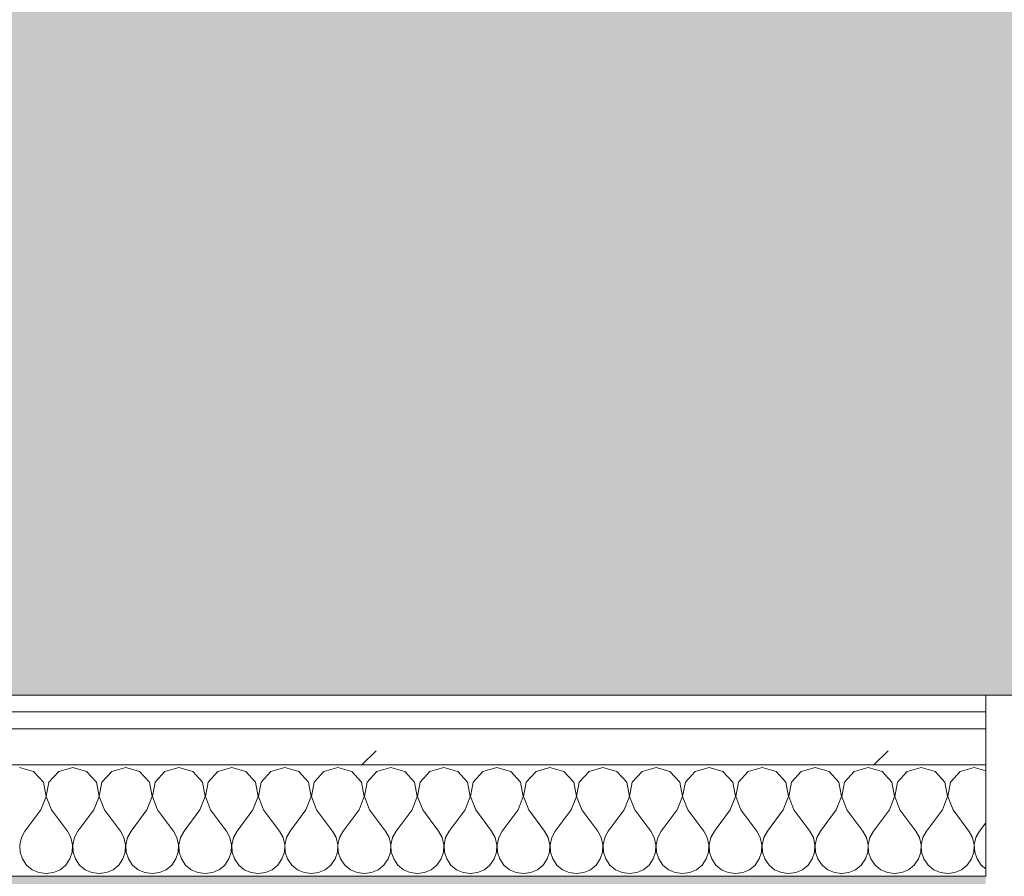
# Model space of a CAD drawing. Header units: millimetres. Extents: x -30280 to 19093, y -19284 to 4746.
# Tile 54 of 132: x -20581 to -20227, y -1194 to -886. Entities that reach past the tile are written whole.
import ezdxf

# ---------------------------------------------------------------- set-up
doc = ezdxf.new("R2010")
doc.units = ezdxf.units.MM
doc.header["$MEASUREMENT"] = 0
doc.linetypes.add('Wipeout_Contour', pattern=[1000, 0, -1000])
for name, color, linetype in [('12_FAÇ_Façana', 7, 'Continuous'), ('Nuevo_07_CR_Cel Ras pladur', 7, 'Continuous'), ('Nuevo_08_E_Envans secs', 7, 'Continuous')]:
    doc.layers.add(name, color=color, linetype=linetype)
for name, color, linetype, lineweight, true_color in [('12_FAÇ_Façana_Pluma_Nº__176', 7, 'Continuous', 15, 0x93a0c6), ('Nuevo_07_CR_Cel Ras pladur_Pluma_Nº__102', 7, 'Continuous', 5, 0xcccccc), ('Nuevo_08_E_Envans secs_Pluma_Nº__102', 7, 'Continuous', 5, 0xcccccc), ('Nuevo_08_E_Envans secs_Pluma_Nº__171', 171, 'Continuous', 13, 0xaaaaff), ('Nuevo_08_E_Envans secs_Pluma_Nº__177', 7, 'Continuous', 15, 0xf7e046)]:
    doc.layers.add(name, color=color, linetype=linetype, lineweight=lineweight, true_color=true_color)
doc.layers.add('Nuevo_08_E_Envans secs_Pluma_Nº__1', color=7, linetype='Continuous', lineweight=5)
pattern_1 = [(45, (0, 0), (-183.8478, 183.8478), [195, -65]), (45, (7e-14, 183.85), (-183.8478, 183.8478), [195, -65])]

# ---------------------------------------------------------------- blocks, each defined once
blk = doc.blocks.new('Muro_14_1', base_point=(-24166.43, -1193.98))
at = {"layer": '12_FAÇ_Façana_Pluma_Nº__176', "linetype": 'Continuous', "lineweight": 0, "true_color": 0x495063}
blk.add_hatch(color=251, dxfattribs=at).paths.add_polyline_path([(-21518.13, -1193.97), (-21518.13, -1203.98), (-20233.93, -1203.98), (-20233.93, -1193.98)])
blk = doc.blocks.new('*X737')
at = {"layer": 'Nuevo_08_E_Envans secs_Pluma_Nº__102', "color": 254, "linetype": 'Continuous', "lineweight": 5, "true_color": 0xcccccc}
for p, q in [((-20575.95, -1156.35), (-20580.95, -1154.93)), ((-20572.43, -1160.19), (-20575.95, -1156.35)), ((-20566.91, -1156.35), (-20570.42, -1160.19)), ((-20561.9, -1154.93), (-20566.91, -1156.35)), ((-20556.9, -1156.35), (-20561.9, -1154.93)), ((-20553.39, -1160.19), (-20556.9, -1156.35)), ((-20547.86, -1156.35), (-20551.38, -1160.19)), ((-20542.86, -1154.93), (-20547.86, -1156.35)), ((-20537.85, -1156.35), (-20542.86, -1154.93)), ((-20534.34, -1160.19), (-20537.85, -1156.35)), ((-20528.82, -1156.35), (-20532.33, -1160.19)), ((-20523.81, -1154.93), (-20528.82, -1156.35)), ((-20518.8, -1156.35), (-20523.81, -1154.93)), ((-20515.29, -1160.19), (-20518.8, -1156.35)), ((-20509.77, -1156.35), (-20513.28, -1160.19)), ((-20504.76, -1154.93), (-20509.77, -1156.35)), ((-20499.75, -1156.35), (-20504.76, -1154.93)), ((-20496.24, -1160.19), (-20499.75, -1156.35)), ((-20490.72, -1156.35), (-20494.23, -1160.19)), ((-20485.71, -1154.93), (-20490.72, -1156.35)), ((-20480.71, -1156.35), (-20485.71, -1154.93)), ((-20477.2, -1160.19), (-20480.71, -1156.35)), ((-20471.67, -1156.35), (-20475.19, -1160.19)), ((-20466.67, -1154.93), (-20471.67, -1156.35)), ((-20461.66, -1156.35), (-20466.67, -1154.93)), ((-20458.15, -1160.19), (-20461.66, -1156.35)), ((-20452.63, -1156.35), (-20456.14, -1160.19)), ((-20447.62, -1154.93), (-20452.63, -1156.35)), ((-20442.61, -1156.35), (-20447.62, -1154.93)), ((-20439.1, -1160.19), (-20442.61, -1156.35)), ((-20433.58, -1156.35), (-20437.09, -1160.19)), ((-20428.57, -1154.93), (-20433.58, -1156.35)), ((-20423.56, -1156.35), (-20428.57, -1154.93)), ((-20420.05, -1160.19), (-20423.56, -1156.35)), ((-20414.53, -1156.35), (-20418.04, -1160.19)), ((-20409.52, -1154.93), (-20414.53, -1156.35)), ((-20404.52, -1156.35), (-20409.52, -1154.93)), ((-20401.01, -1160.19), (-20404.52, -1156.35)), ((-20395.48, -1156.35), (-20398.99, -1160.19)), ((-20390.48, -1154.93), (-20395.48, -1156.35)), ((-20385.47, -1156.35), (-20390.48, -1154.93)), ((-20381.96, -1160.19), (-20385.47, -1156.35)), ((-20376.44, -1156.35), (-20379.95, -1160.19)), ((-20371.43, -1154.93), (-20376.44, -1156.35)), ((-20366.42, -1156.35), (-20371.43, -1154.93)), ((-20362.91, -1160.19), (-20366.42, -1156.35)), ((-20357.39, -1156.35), (-20360.9, -1160.19)), ((-20352.38, -1154.93), (-20357.39, -1156.35)), ((-20347.37, -1156.35), (-20352.38, -1154.93)), ((-20343.86, -1160.19), (-20347.37, -1156.35)), ((-20338.34, -1156.35), (-20341.85, -1160.19)), ((-20333.33, -1154.93), (-20338.34, -1156.35)), ((-20328.33, -1156.35), (-20333.33, -1154.93)), ((-20324.81, -1160.19), (-20328.33, -1156.35)), ((-20319.29, -1156.35), (-20322.8, -1160.19)), ((-20314.29, -1154.93), (-20319.29, -1156.35)), ((-20309.28, -1156.35), (-20314.29, -1154.93)), ((-20305.77, -1160.19), (-20309.28, -1156.35)), ((-20300.25, -1156.35), (-20303.76, -1160.19)), ((-20295.24, -1154.93), (-20300.25, -1156.35)), ((-20290.23, -1156.35), (-20295.24, -1154.93)), ((-20286.72, -1160.19), (-20290.23, -1156.35)), ((-20281.2, -1156.35), (-20284.71, -1160.19)), ((-20276.19, -1154.93), (-20281.2, -1156.35)), ((-20271.18, -1156.35), (-20276.19, -1154.93)), ((-20267.67, -1160.19), (-20271.18, -1156.35)), ((-20262.15, -1156.35), (-20265.66, -1160.19)), ((-20257.14, -1154.93), (-20262.15, -1156.35)), ((-20252.14, -1156.35), (-20257.14, -1154.93)), ((-20248.62, -1160.19), (-20252.14, -1156.35)), ((-20243.1, -1156.35), (-20246.61, -1160.19)), ((-20238.1, -1154.93), (-20243.1, -1156.35)), ((-20233.93, -1156.11), (-20238.1, -1154.93)), ((-20571.47, -1165.31), (-20572.43, -1160.19)), ((-20570.42, -1160.19), (-20571.39, -1165.31)), ((-20552.42, -1165.31), (-20553.39, -1160.19)), ((-20551.38, -1160.19), (-20552.34, -1165.31)), ((-20533.37, -1165.31), (-20534.34, -1160.19)), ((-20532.33, -1160.19), (-20533.29, -1165.31)), ((-20514.32, -1165.31), (-20515.29, -1160.19)), ((-20513.28, -1160.19), (-20514.25, -1165.31)), ((-20495.28, -1165.31), (-20496.24, -1160.19)), ((-20494.23, -1160.19), (-20495.2, -1165.31)), ((-20476.23, -1165.31), (-20477.2, -1160.19)), ((-20475.19, -1160.19), (-20476.15, -1165.31)), ((-20457.18, -1165.31), (-20458.15, -1160.19)), ((-20456.14, -1160.19), (-20457.1, -1165.31)), ((-20438.13, -1165.31), (-20439.1, -1160.19)), ((-20437.09, -1160.19), (-20438.06, -1165.31)), ((-20419.09, -1165.31), (-20420.05, -1160.19)), ((-20418.04, -1160.19), (-20419.01, -1165.31)), ((-20400.04, -1165.31), (-20401.01, -1160.19)), ((-20398.99, -1160.19), (-20399.96, -1165.31)), ((-20380.99, -1165.31), (-20381.96, -1160.19)), ((-20379.95, -1160.19), (-20380.91, -1165.31)), ((-20361.94, -1165.31), (-20362.91, -1160.19)), ((-20360.9, -1160.19), (-20361.87, -1165.31)), ((-20342.9, -1165.31), (-20343.86, -1160.19)), ((-20341.85, -1160.19), (-20342.82, -1165.31)), ((-20323.85, -1165.31), (-20324.81, -1160.19)), ((-20322.8, -1160.19), (-20323.77, -1165.31)), ((-20304.8, -1165.31), (-20305.77, -1160.19)), ((-20303.76, -1160.19), (-20304.72, -1165.31)), ((-20285.75, -1165.31), (-20286.72, -1160.19)), ((-20284.71, -1160.19), (-20285.68, -1165.31)), ((-20266.71, -1165.31), (-20267.67, -1160.19)), ((-20265.66, -1160.19), (-20266.63, -1165.31)), ((-20247.66, -1165.31), (-20248.62, -1160.19)), ((-20246.61, -1160.19), (-20247.58, -1165.31)), ((-20573.33, -1170.17), (-20571.47, -1165.31)), ((-20571.39, -1165.31), (-20569.52, -1170.17)), ((-20554.29, -1170.17), (-20552.42, -1165.31)), ((-20552.34, -1165.31), (-20550.48, -1170.17)), ((-20535.24, -1170.17), (-20533.37, -1165.31)), ((-20533.29, -1165.31), (-20531.43, -1170.17)), ((-20516.19, -1170.17), (-20514.32, -1165.31)), ((-20514.25, -1165.31), (-20512.38, -1170.17)), ((-20497.14, -1170.17), (-20495.28, -1165.31)), ((-20495.2, -1165.31), (-20493.33, -1170.17)), ((-20478.1, -1170.17), (-20476.23, -1165.31)), ((-20476.15, -1165.31), (-20474.29, -1170.17)), ((-20459.05, -1170.17), (-20457.18, -1165.31)), ((-20457.1, -1165.31), (-20455.24, -1170.17)), ((-20440, -1170.17), (-20438.13, -1165.31)), ((-20438.06, -1165.31), (-20436.19, -1170.17)), ((-20420.95, -1170.17), (-20419.09, -1165.31)), ((-20419.01, -1165.31), (-20417.14, -1170.17)), ((-20401.9, -1170.17), (-20400.04, -1165.31)), ((-20399.96, -1165.31), (-20398.1, -1170.17)), ((-20382.86, -1170.17), (-20380.99, -1165.31)), ((-20380.91, -1165.31), (-20379.05, -1170.17)), ((-20363.81, -1170.17), (-20361.94, -1165.31)), ((-20361.87, -1165.31), (-20360, -1170.17)), ((-20344.76, -1170.17), (-20342.9, -1165.31)), ((-20342.82, -1165.31), (-20340.95, -1170.17)), ((-20325.71, -1170.17), (-20323.85, -1165.31)), ((-20323.77, -1165.31), (-20321.9, -1170.17)), ((-20306.67, -1170.17), (-20304.8, -1165.31)), ((-20304.72, -1165.31), (-20302.86, -1170.17)), ((-20287.62, -1170.17), (-20285.75, -1165.31)), ((-20285.68, -1165.31), (-20283.81, -1170.17)), ((-20268.57, -1170.17), (-20266.71, -1165.31)), ((-20266.63, -1165.31), (-20264.76, -1170.17)), ((-20249.52, -1170.17), (-20247.66, -1165.31)), ((-20247.58, -1165.31), (-20245.71, -1170.17)), ((-20573.33, -1170.17), (-20579.05, -1177.79)), ((-20569.52, -1170.17), (-20563.81, -1177.79)), ((-20554.29, -1170.17), (-20560, -1177.79)), ((-20550.48, -1170.17), (-20544.76, -1177.79)), ((-20535.24, -1170.17), (-20540.95, -1177.79)), ((-20531.43, -1170.17), (-20525.71, -1177.79)), ((-20516.19, -1170.17), (-20521.9, -1177.79)), ((-20512.38, -1170.17), (-20506.67, -1177.79)), ((-20497.14, -1170.17), (-20502.86, -1177.79)), ((-20493.33, -1170.17), (-20487.62, -1177.79)), ((-20478.1, -1170.17), (-20483.81, -1177.79)), ((-20474.29, -1170.17), (-20468.57, -1177.79)), ((-20459.05, -1170.17), (-20464.76, -1177.79)), ((-20455.24, -1170.17), (-20449.52, -1177.79)), ((-20440, -1170.17), (-20445.71, -1177.79)), ((-20436.19, -1170.17), (-20430.48, -1177.79)), ((-20420.95, -1170.17), (-20426.67, -1177.79)), ((-20417.14, -1170.17), (-20411.43, -1177.79)), ((-20401.9, -1170.17), (-20407.62, -1177.79)), ((-20398.1, -1170.17), (-20392.38, -1177.79)), ((-20382.86, -1170.17), (-20388.57, -1177.79)), ((-20379.05, -1170.17), (-20373.33, -1177.79)), ((-20363.81, -1170.17), (-20369.52, -1177.79)), ((-20360, -1170.17), (-20354.29, -1177.79)), ((-20344.76, -1170.17), (-20350.48, -1177.79)), ((-20340.95, -1170.17), (-20335.24, -1177.79)), ((-20325.71, -1170.17), (-20331.43, -1177.79)), ((-20321.9, -1170.17), (-20316.19, -1177.79)), ((-20306.67, -1170.17), (-20312.38, -1177.79)), ((-20302.86, -1170.17), (-20297.14, -1177.79)), ((-20287.62, -1170.17), (-20293.33, -1177.79)), ((-20283.81, -1170.17), (-20278.1, -1177.79)), ((-20268.57, -1170.17), (-20274.29, -1177.79)), ((-20264.76, -1170.17), (-20259.05, -1177.79)), ((-20249.52, -1170.17), (-20255.24, -1177.79)), ((-20245.71, -1170.17), (-20240, -1177.79)), ((-20233.93, -1174.77), (-20236.19, -1177.79)), ((-20580.32, -1180.08), (-20580.91, -1182.64)), ((-20579.05, -1177.79), (-20580.32, -1180.08)), ((-20562.54, -1180.08), (-20563.81, -1177.79)), ((-20561.94, -1182.64), (-20562.54, -1180.08)), ((-20561.27, -1180.08), (-20561.87, -1182.64)), ((-20560, -1177.79), (-20561.27, -1180.08)), ((-20543.49, -1180.08), (-20544.76, -1177.79)), ((-20542.9, -1182.64), (-20543.49, -1180.08)), ((-20542.22, -1180.08), (-20542.82, -1182.64)), ((-20540.95, -1177.79), (-20542.22, -1180.08)), ((-20524.44, -1180.08), (-20525.71, -1177.79)), ((-20523.85, -1182.64), (-20524.44, -1180.08)), ((-20523.18, -1180.08), (-20523.77, -1182.64)), ((-20521.9, -1177.79), (-20523.18, -1180.08)), ((-20505.4, -1180.08), (-20506.67, -1177.79)), ((-20504.8, -1182.64), (-20505.4, -1180.08)), ((-20504.13, -1180.08), (-20504.72, -1182.64)), ((-20502.86, -1177.79), (-20504.13, -1180.08)), ((-20486.35, -1180.08), (-20487.62, -1177.79)), ((-20485.75, -1182.64), (-20486.35, -1180.08)), ((-20485.08, -1180.08), (-20485.68, -1182.64)), ((-20483.81, -1177.79), (-20485.08, -1180.08)), ((-20467.3, -1180.08), (-20468.57, -1177.79)), ((-20466.71, -1182.64), (-20467.3, -1180.08)), ((-20466.03, -1180.08), (-20466.63, -1182.64)), ((-20464.76, -1177.79), (-20466.03, -1180.08)), ((-20448.25, -1180.08), (-20449.52, -1177.79)), ((-20447.66, -1182.64), (-20448.25, -1180.08)), ((-20446.99, -1180.08), (-20447.58, -1182.64)), ((-20445.71, -1177.79), (-20446.99, -1180.08)), ((-20429.2, -1180.08), (-20430.48, -1177.79)), ((-20428.61, -1182.64), (-20429.2, -1180.08)), ((-20427.94, -1180.08), (-20428.53, -1182.64)), ((-20426.67, -1177.79), (-20427.94, -1180.08)), ((-20410.16, -1180.08), (-20411.43, -1177.79)), ((-20409.56, -1182.64), (-20410.16, -1180.08)), ((-20408.89, -1180.08), (-20409.49, -1182.64)), ((-20407.62, -1177.79), (-20408.89, -1180.08)), ((-20391.11, -1180.08), (-20392.38, -1177.79)), ((-20390.51, -1182.64), (-20391.11, -1180.08)), ((-20389.84, -1180.08), (-20390.44, -1182.64)), ((-20388.57, -1177.79), (-20389.84, -1180.08)), ((-20372.06, -1180.08), (-20373.33, -1177.79)), ((-20371.47, -1182.64), (-20372.06, -1180.08)), ((-20370.8, -1180.08), (-20371.39, -1182.64)), ((-20369.52, -1177.79), (-20370.8, -1180.08)), ((-20353.01, -1180.08), (-20354.29, -1177.79)), ((-20352.42, -1182.64), (-20353.01, -1180.08)), ((-20351.75, -1180.08), (-20352.34, -1182.64)), ((-20350.48, -1177.79), (-20351.75, -1180.08)), ((-20333.97, -1180.08), (-20335.24, -1177.79)), ((-20333.37, -1182.64), (-20333.97, -1180.08)), ((-20332.7, -1180.08), (-20333.29, -1182.64)), ((-20331.43, -1177.79), (-20332.7, -1180.08)), ((-20314.92, -1180.08), (-20316.19, -1177.79)), ((-20314.32, -1182.64), (-20314.92, -1180.08)), ((-20313.65, -1180.08), (-20314.25, -1182.64)), ((-20312.38, -1177.79), (-20313.65, -1180.08)), ((-20295.87, -1180.08), (-20297.14, -1177.79)), ((-20295.28, -1182.64), (-20295.87, -1180.08)), ((-20294.6, -1180.08), (-20295.2, -1182.64)), ((-20293.33, -1177.79), (-20294.6, -1180.08)), ((-20276.82, -1180.08), (-20278.1, -1177.79)), ((-20276.23, -1182.64), (-20276.82, -1180.08)), ((-20275.56, -1180.08), (-20276.15, -1182.64)), ((-20274.29, -1177.79), (-20275.56, -1180.08)), ((-20257.78, -1180.08), (-20259.05, -1177.79)), ((-20257.18, -1182.64), (-20257.78, -1180.08)), ((-20256.51, -1180.08), (-20257.1, -1182.64)), ((-20255.24, -1177.79), (-20256.51, -1180.08)), ((-20238.73, -1180.08), (-20240, -1177.79)), ((-20238.13, -1182.64), (-20238.73, -1180.08)), ((-20237.46, -1180.08), (-20238.06, -1182.64)), ((-20236.19, -1177.79), (-20237.46, -1180.08)), ((-20580.91, -1182.64), (-20580.79, -1185.27)), ((-20562.07, -1185.27), (-20561.94, -1182.64)), ((-20561.87, -1182.64), (-20561.74, -1185.27)), ((-20543.02, -1185.27), (-20542.9, -1182.64)), ((-20542.82, -1182.64), (-20542.69, -1185.27)), ((-20523.98, -1185.27), (-20523.85, -1182.64)), ((-20523.77, -1182.64), (-20523.64, -1185.27)), ((-20504.93, -1185.27), (-20504.8, -1182.64)), ((-20504.72, -1182.64), (-20504.6, -1185.27)), ((-20485.88, -1185.27), (-20485.75, -1182.64)), ((-20485.68, -1182.64), (-20485.55, -1185.27)), ((-20466.83, -1185.27), (-20466.71, -1182.64)), ((-20466.63, -1182.64), (-20466.5, -1185.27)), ((-20447.78, -1185.27), (-20447.66, -1182.64)), ((-20447.58, -1182.64), (-20447.45, -1185.27)), ((-20428.74, -1185.27), (-20428.61, -1182.64)), ((-20428.53, -1182.64), (-20428.41, -1185.27)), ((-20409.69, -1185.27), (-20409.56, -1182.64)), ((-20409.49, -1182.64), (-20409.36, -1185.27)), ((-20390.64, -1185.27), (-20390.51, -1182.64)), ((-20390.44, -1182.64), (-20390.31, -1185.27)), ((-20371.59, -1185.27), (-20371.47, -1182.64)), ((-20371.39, -1182.64), (-20371.26, -1185.27)), ((-20352.55, -1185.27), (-20352.42, -1182.64)), ((-20352.34, -1182.64), (-20352.22, -1185.27)), ((-20333.5, -1185.27), (-20333.37, -1182.64)), ((-20333.29, -1182.64), (-20333.17, -1185.27)), ((-20314.45, -1185.27), (-20314.32, -1182.64)), ((-20314.25, -1182.64), (-20314.12, -1185.27)), ((-20295.4, -1185.27), (-20295.28, -1182.64)), ((-20295.2, -1182.64), (-20295.07, -1185.27)), ((-20276.36, -1185.27), (-20276.23, -1182.64)), ((-20276.15, -1182.64), (-20276.02, -1185.27)), ((-20257.31, -1185.27), (-20257.18, -1182.64)), ((-20257.1, -1182.64), (-20256.98, -1185.27)), ((-20238.26, -1185.27), (-20238.13, -1182.64)), ((-20238.06, -1182.64), (-20237.93, -1185.27)), ((-20580.79, -1185.27), (-20579.95, -1187.76)), ((-20579.95, -1187.76), (-20578.46, -1189.92)), ((-20564.4, -1189.92), (-20562.91, -1187.76)), ((-20562.91, -1187.76), (-20562.07, -1185.27)), ((-20561.74, -1185.27), (-20560.9, -1187.76)), ((-20560.9, -1187.76), (-20559.41, -1189.92)), ((-20545.35, -1189.92), (-20543.86, -1187.76)), ((-20543.86, -1187.76), (-20543.02, -1185.27)), ((-20542.69, -1185.27), (-20541.85, -1187.76)), ((-20541.85, -1187.76), (-20540.36, -1189.92)), ((-20526.3, -1189.92), (-20524.81, -1187.76)), ((-20524.81, -1187.76), (-20523.98, -1185.27)), ((-20523.64, -1185.27), (-20522.8, -1187.76)), ((-20522.8, -1187.76), (-20521.32, -1189.92)), ((-20507.26, -1189.92), (-20505.77, -1187.76)), ((-20505.77, -1187.76), (-20504.93, -1185.27)), ((-20504.6, -1185.27), (-20503.76, -1187.76)), ((-20503.76, -1187.76), (-20502.27, -1189.92)), ((-20488.21, -1189.92), (-20486.72, -1187.76)), ((-20486.72, -1187.76), (-20485.88, -1185.27)), ((-20485.55, -1185.27), (-20484.71, -1187.76)), ((-20484.71, -1187.76), (-20483.22, -1189.92)), ((-20469.16, -1189.92), (-20467.67, -1187.76)), ((-20467.67, -1187.76), (-20466.83, -1185.27)), ((-20466.5, -1185.27), (-20465.66, -1187.76)), ((-20465.66, -1187.76), (-20464.17, -1189.92)), ((-20450.11, -1189.92), (-20448.62, -1187.76)), ((-20448.62, -1187.76), (-20447.78, -1185.27)), ((-20447.45, -1185.27), (-20446.61, -1187.76)), ((-20446.61, -1187.76), (-20445.13, -1189.92)), ((-20431.06, -1189.92), (-20429.58, -1187.76)), ((-20429.58, -1187.76), (-20428.74, -1185.27)), ((-20428.41, -1185.27), (-20427.57, -1187.76)), ((-20427.57, -1187.76), (-20426.08, -1189.92)), ((-20412.02, -1189.92), (-20410.53, -1187.76)), ((-20410.53, -1187.76), (-20409.69, -1185.27)), ((-20409.36, -1185.27), (-20408.52, -1187.76)), ((-20408.52, -1187.76), (-20407.03, -1189.92)), ((-20392.97, -1189.92), (-20391.48, -1187.76)), ((-20391.48, -1187.76), (-20390.64, -1185.27)), ((-20390.31, -1185.27), (-20389.47, -1187.76)), ((-20389.47, -1187.76), (-20387.98, -1189.92)), ((-20373.92, -1189.92), (-20372.43, -1187.76)), ((-20372.43, -1187.76), (-20371.59, -1185.27)), ((-20371.26, -1185.27), (-20370.42, -1187.76)), ((-20370.42, -1187.76), (-20368.94, -1189.92)), ((-20354.87, -1189.92), (-20353.39, -1187.76)), ((-20353.39, -1187.76), (-20352.55, -1185.27)), ((-20352.22, -1185.27), (-20351.38, -1187.76)), ((-20351.38, -1187.76), (-20349.89, -1189.92)), ((-20335.83, -1189.92), (-20334.34, -1187.76)), ((-20334.34, -1187.76), (-20333.5, -1185.27)), ((-20333.17, -1185.27), (-20332.33, -1187.76)), ((-20332.33, -1187.76), (-20330.84, -1189.92)), ((-20316.78, -1189.92), (-20315.29, -1187.76)), ((-20315.29, -1187.76), (-20314.45, -1185.27)), ((-20314.12, -1185.27), (-20313.28, -1187.76)), ((-20313.28, -1187.76), (-20311.79, -1189.92)), ((-20297.73, -1189.92), (-20296.24, -1187.76)), ((-20296.24, -1187.76), (-20295.4, -1185.27)), ((-20295.07, -1185.27), (-20294.23, -1187.76)), ((-20294.23, -1187.76), (-20292.74, -1189.92)), ((-20278.68, -1189.92), (-20277.2, -1187.76)), ((-20277.2, -1187.76), (-20276.36, -1185.27)), ((-20276.02, -1185.27), (-20275.19, -1187.76)), ((-20275.19, -1187.76), (-20273.7, -1189.92)), ((-20259.64, -1189.92), (-20258.15, -1187.76)), ((-20258.15, -1187.76), (-20257.31, -1185.27)), ((-20256.98, -1185.27), (-20256.14, -1187.76)), ((-20256.14, -1187.76), (-20254.65, -1189.92)), ((-20240.59, -1189.92), (-20239.1, -1187.76)), ((-20239.1, -1187.76), (-20238.26, -1185.27)), ((-20237.93, -1185.27), (-20237.09, -1187.76)), ((-20237.09, -1187.76), (-20235.6, -1189.92)), ((-20578.46, -1189.92), (-20576.44, -1191.6)), ((-20576.44, -1191.6), (-20574.03, -1192.66)), ((-20568.83, -1192.66), (-20566.42, -1191.6)), ((-20566.42, -1191.6), (-20564.4, -1189.92)), ((-20559.41, -1189.92), (-20557.39, -1191.6)), ((-20557.39, -1191.6), (-20554.98, -1192.66)), ((-20549.78, -1192.66), (-20547.37, -1191.6)), ((-20547.37, -1191.6), (-20545.35, -1189.92)), ((-20540.36, -1189.92), (-20538.34, -1191.6)), ((-20538.34, -1191.6), (-20535.94, -1192.66)), ((-20530.73, -1192.66), (-20528.33, -1191.6)), ((-20528.33, -1191.6), (-20526.3, -1189.92)), ((-20521.32, -1189.92), (-20519.29, -1191.6)), ((-20519.29, -1191.6), (-20516.89, -1192.66)), ((-20511.68, -1192.66), (-20509.28, -1191.6)), ((-20509.28, -1191.6), (-20507.26, -1189.92)), ((-20502.27, -1189.92), (-20500.25, -1191.6)), ((-20500.25, -1191.6), (-20497.84, -1192.66)), ((-20492.64, -1192.66), (-20490.23, -1191.6)), ((-20490.23, -1191.6), (-20488.21, -1189.92)), ((-20483.22, -1189.92), (-20481.2, -1191.6)), ((-20481.2, -1191.6), (-20478.79, -1192.66)), ((-20473.59, -1192.66), (-20471.18, -1191.6)), ((-20471.18, -1191.6), (-20469.16, -1189.92)), ((-20464.17, -1189.92), (-20462.15, -1191.6)), ((-20462.15, -1191.6), (-20459.75, -1192.66)), ((-20454.54, -1192.66), (-20452.14, -1191.6)), ((-20452.14, -1191.6), (-20450.11, -1189.92)), ((-20445.13, -1189.92), (-20443.1, -1191.6)), ((-20443.1, -1191.6), (-20440.7, -1192.66)), ((-20435.49, -1192.66), (-20433.09, -1191.6)), ((-20433.09, -1191.6), (-20431.06, -1189.92)), ((-20426.08, -1189.92), (-20424.05, -1191.6)), ((-20424.05, -1191.6), (-20421.65, -1192.66)), ((-20416.45, -1192.66), (-20414.04, -1191.6)), ((-20414.04, -1191.6), (-20412.02, -1189.92)), ((-20407.03, -1189.92), (-20405.01, -1191.6)), ((-20405.01, -1191.6), (-20402.6, -1192.66)), ((-20397.4, -1192.66), (-20394.99, -1191.6)), ((-20394.99, -1191.6), (-20392.97, -1189.92)), ((-20387.98, -1189.92), (-20385.96, -1191.6)), ((-20385.96, -1191.6), (-20383.55, -1192.66)), ((-20378.35, -1192.66), (-20375.95, -1191.6)), ((-20375.95, -1191.6), (-20373.92, -1189.92)), ((-20368.94, -1189.92), (-20366.91, -1191.6)), ((-20366.91, -1191.6), (-20364.51, -1192.66)), ((-20359.3, -1192.66), (-20356.9, -1191.6)), ((-20356.9, -1191.6), (-20354.87, -1189.92)), ((-20349.89, -1189.92), (-20347.86, -1191.6)), ((-20347.86, -1191.6), (-20345.46, -1192.66)), ((-20340.25, -1192.66), (-20337.85, -1191.6)), ((-20337.85, -1191.6), (-20335.83, -1189.92)), ((-20330.84, -1189.92), (-20328.82, -1191.6)), ((-20328.82, -1191.6), (-20326.41, -1192.66)), ((-20321.21, -1192.66), (-20318.8, -1191.6)), ((-20318.8, -1191.6), (-20316.78, -1189.92)), ((-20311.79, -1189.92), (-20309.77, -1191.6)), ((-20309.77, -1191.6), (-20307.36, -1192.66)), ((-20302.16, -1192.66), (-20299.75, -1191.6)), ((-20299.75, -1191.6), (-20297.73, -1189.92)), ((-20292.74, -1189.92), (-20290.72, -1191.6)), ((-20290.72, -1191.6), (-20288.32, -1192.66)), ((-20283.11, -1192.66), (-20280.71, -1191.6)), ((-20280.71, -1191.6), (-20278.68, -1189.92)), ((-20273.7, -1189.92), (-20271.67, -1191.6)), ((-20271.67, -1191.6), (-20269.27, -1192.66)), ((-20264.06, -1192.66), (-20261.66, -1191.6)), ((-20261.66, -1191.6), (-20259.64, -1189.92)), ((-20254.65, -1189.92), (-20252.63, -1191.6)), ((-20252.63, -1191.6), (-20250.22, -1192.66)), ((-20245.02, -1192.66), (-20242.61, -1191.6)), ((-20242.61, -1191.6), (-20240.59, -1189.92)), ((-20235.6, -1189.92), (-20233.93, -1191.31)), ((-20574.03, -1192.66), (-20571.43, -1193.02)), ((-20571.43, -1193.02), (-20568.83, -1192.66)), ((-20554.98, -1192.66), (-20552.38, -1193.02)), ((-20552.38, -1193.02), (-20549.78, -1192.66)), ((-20535.94, -1192.66), (-20533.33, -1193.02)), ((-20533.33, -1193.02), (-20530.73, -1192.66)), ((-20516.89, -1192.66), (-20514.29, -1193.02)), ((-20514.29, -1193.02), (-20511.68, -1192.66)), ((-20497.84, -1192.66), (-20495.24, -1193.02)), ((-20495.24, -1193.02), (-20492.64, -1192.66)), ((-20478.79, -1192.66), (-20476.19, -1193.02)), ((-20476.19, -1193.02), (-20473.59, -1192.66)), ((-20459.75, -1192.66), (-20457.14, -1193.02)), ((-20457.14, -1193.02), (-20454.54, -1192.66)), ((-20440.7, -1192.66), (-20438.1, -1193.02)), ((-20438.1, -1193.02), (-20435.49, -1192.66)), ((-20421.65, -1192.66), (-20419.05, -1193.02)), ((-20419.05, -1193.02), (-20416.45, -1192.66)), ((-20402.6, -1192.66), (-20400, -1193.02)), ((-20400, -1193.02), (-20397.4, -1192.66)), ((-20383.55, -1192.66), (-20380.95, -1193.02)), ((-20380.95, -1193.02), (-20378.35, -1192.66)), ((-20364.51, -1192.66), (-20361.9, -1193.02)), ((-20361.9, -1193.02), (-20359.3, -1192.66)), ((-20345.46, -1192.66), (-20342.86, -1193.02)), ((-20342.86, -1193.02), (-20340.25, -1192.66)), ((-20326.41, -1192.66), (-20323.81, -1193.02)), ((-20323.81, -1193.02), (-20321.21, -1192.66)), ((-20307.36, -1192.66), (-20304.76, -1193.02)), ((-20304.76, -1193.02), (-20302.16, -1192.66)), ((-20288.32, -1192.66), (-20285.71, -1193.02)), ((-20285.71, -1193.02), (-20283.11, -1192.66)), ((-20269.27, -1192.66), (-20266.67, -1193.02)), ((-20266.67, -1193.02), (-20264.06, -1192.66)), ((-20250.22, -1192.66), (-20247.62, -1193.02)), ((-20247.62, -1193.02), (-20245.02, -1192.66))]:
    blk.add_line(p, q, dxfattribs=at)
blk = doc.blocks.new('Muro_115_1', base_point=(-24166.43, -1128.98))
at = {"layer": 'Nuevo_08_E_Envans secs_Pluma_Nº__1', "color": 7, "linetype": 'Continuous', "lineweight": 5, "flags": 128}
blk.add_lwpolyline([(-21518.13, -1193.98), (-20233.93, -1193.98)], dxfattribs=at)
at = {"color": 254, "linetype": 'Wipeout_Contour', "lineweight": 0, "ltscale": 88916.989092}
blk.add_wipeout([(-20233.93, -1128.98), (-24166.43, -1128.98), (-24166.43, -1134.98), (-20233.93, -1134.98)], dxfattribs=at).dxf.layer = 'Nuevo_08_E_Envans secs'
at = {"color": 254, "linetype": 'Wipeout_Contour', "lineweight": 0, "ltscale": 88920.19573}
blk.add_wipeout([(-20233.93, -1140.98), (-24166.43, -1140.98), (-24166.43, -1153.98), (-20233.93, -1153.98)], dxfattribs=at).dxf.layer = 'Nuevo_08_E_Envans secs'
at = {"layer": 'Nuevo_08_E_Envans secs_Pluma_Nº__171', "linetype": 'Continuous', "lineweight": 13, "true_color": 0xaaaaff}
h = blk.add_hatch(dxfattribs=at)
h.set_pattern_fill('Panellat_HPL_0001', color=161, style=0, pattern_type=2)
h.set_pattern_definition(pattern_1)
h.paths.add_polyline_path([(-20233.93, -1128.98), (-24166.43, -1128.98), (-24166.43, -1134.98), (-20233.93, -1134.98)])
at = {"layer": 'Nuevo_08_E_Envans secs_Pluma_Nº__177', "linetype": 'Continuous', "lineweight": 15, "true_color": 0xf7e046}
h = blk.add_hatch(dxfattribs=at)
h.set_pattern_fill('Panellat_HPL_0001', color=53, style=0, pattern_type=2)
h.set_pattern_definition(pattern_1)
h.paths.add_polyline_path([(-20233.93, -1140.98), (-24166.43, -1140.98), (-24166.43, -1153.98), (-20233.93, -1153.98)])
at = {"layer": 'Nuevo_08_E_Envans secs_Pluma_Nº__1', "color": 7, "linetype": 'Continuous', "lineweight": 5}
for p, q in [((-20233.93, -1134.98), (-24166.43, -1134.98)), ((-20233.93, -1140.98), (-24166.43, -1140.98)), ((-20233.93, -1153.98), (-24166.43, -1153.98))]:
    blk.add_line(p, q, dxfattribs=at)
at = {"layer": 'Nuevo_08_E_Envans secs_Pluma_Nº__1', "color": 7, "linetype": 'Continuous', "lineweight": 5, "flags": 128}
for points in [[(-20233.93, -1128.98), (-24166.43, -1128.98)], [(-20233.93, -1128.98), (-20233.93, -1134.98)], [(-20233.93, -1134.98), (-20233.93, -1140.98)], [(-20233.93, -1140.98), (-20233.93, -1153.98)], [(-20233.93, -1153.98), (-20233.93, -1193.98)]]:
    blk.add_lwpolyline(points, dxfattribs=at)
at = {"layer": 'Nuevo_08_E_Envans secs', "color": 7, "lineweight": 20}
blk.add_blockref('*X737', (0, 0), dxfattribs=at)
blk = doc.blocks.new('Forjado_316_1', base_point=(-27904.85, 1554.85))
at = {"layer": 'Nuevo_07_CR_Cel Ras pladur_Pluma_Nº__102', "linetype": 'Continuous', "lineweight": 0, "true_color": 0x333333}
h = blk.add_hatch(color=250, dxfattribs=at)
h.paths.add_polyline_path([(-27904.85, 1554.85), (-27904.85, -1128.98), (-16136.43, -1128.98), (-16136.43, 1554.85)])
h.paths.add_polyline_path([(-16620.64, -687.06), (-27420.64, -687.06), (-27420.64, 1112.94), (-16620.64, 1112.94)], flags=0)
at = {"layer": 'Nuevo_07_CR_Cel Ras pladur_Pluma_Nº__102', "color": 254, "linetype": 'Continuous', "lineweight": 5, "true_color": 0xcccccc, "flags": 128}
blk.add_lwpolyline([(-27904.85, 1554.85), (-27904.85, -1128.98), (-16136.43, -1128.98), (-16136.43, 1554.85)], close=True, dxfattribs=at)

msp = doc.modelspace()

# ---------------------------------------------------------------- block references
at = {"layer": '12_FAÇ_Façana', "color": 7, "lineweight": 20}
msp.add_blockref('Muro_14_1', (-24166.43, -1193.98), dxfattribs=at)

# ---------------------------------------------------------------- next in the draw order: block references
at = {"layer": 'Nuevo_08_E_Envans secs', "color": 7, "lineweight": 20}
msp.add_blockref('Muro_115_1', (-24166.43, -1128.98), dxfattribs=at)

# ---------------------------------------------------------------- next in the draw order: block references
at = {"layer": 'Nuevo_07_CR_Cel Ras pladur', "color": 254, "linetype": 'Continuous', "lineweight": 5, "true_color": 0xcccccc}
msp.add_blockref('Forjado_316_1', (-27904.85, 1554.85), dxfattribs=at)

doc.saveas('drawing.dxf')
